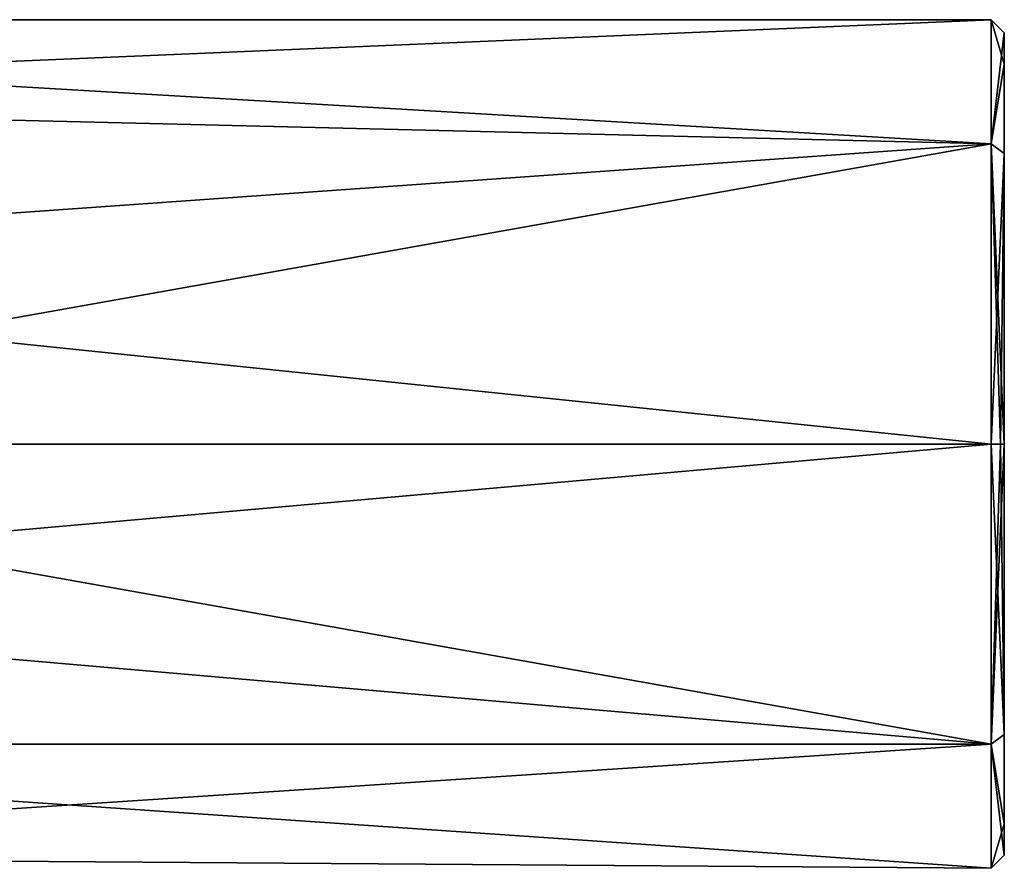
# Model space of a CAD drawing. Header units: millimetres. Extents: x -272 to 152, y 0 to 202.
# Tile 13 of 77: x -223 to -208, y 56 to 69. Entities that reach past the tile are written whole.
import ezdxf

# ---------------------------------------------------------------- set-up
doc = ezdxf.new("R2010")
doc.units = ezdxf.units.MM
doc.header["$LTSCALE"] = 65.185185
for name, color, linetype in [('409', 7, 'CONTINUOUS'), ('419', 7, 'CONTINUOUS'), ('420', 7, 'CONTINUOUS'), ('477', 7, 'CONTINUOUS'), ('478', 7, 'CONTINUOUS')]:
    doc.layers.add(name, color=color, linetype=linetype)

msp = doc.modelspace()

# ---------------------------------------------------------------- linework, layer by layer
at = {"layer": '409', "linetype": 'CONTINUOUS'}
for points in [[(-207.5, 68.8, 0), (-207.5, 68.32, 2.413), (-207.5, 68.32, -2.413), (-207.5, 68.8, 0)], [(-207.5, 68.32, 2.413), (-207.5, 66.951, 4.458), (-207.5, 68.32, -2.413), (-207.5, 68.32, 2.413)], [(-207.5, 68.32, -2.413), (-207.5, 66.951, 4.458), (-207.5, 66.951, -4.458), (-207.5, 68.32, -2.413)], [(-207.5, 62.5, 6.3), (-207.5, 62.5, -6.3), (-207.5, 66.951, -4.458), (-207.5, 62.5, 6.3)], [(-207.5, 66.951, 4.458), (-207.5, 62.5, 6.3), (-207.5, 66.951, -4.458), (-207.5, 66.951, 4.458)], [(-207.5, 58.048, -4.458), (-207.5, 62.5, -6.3), (-207.5, 58.048, 4.458), (-207.5, 58.048, -4.458)], [(-207.5, 58.048, 4.458), (-207.5, 62.5, -6.3), (-207.5, 62.5, 6.3), (-207.5, 58.048, 4.458)], [(-207.5, 56.68, -2.413), (-207.5, 58.048, -4.458), (-207.5, 56.68, 2.413), (-207.5, 56.68, -2.413)], [(-207.5, 56.68, 2.413), (-207.5, 58.048, -4.458), (-207.5, 58.048, 4.458), (-207.5, 56.68, 2.413)], [(-207.5, 56.2, 0), (-207.5, 56.68, -2.413), (-207.5, 56.68, 2.413), (-207.5, 56.2, 0)]]:
    msp.add_3dface(points, dxfattribs=at)
at = {"layer": '419', "linetype": 'CONTINUOUS'}
for points in [[(-207.559, 62.5, -6.441), (-207.5, 58.048, -4.458), (-207.7, 62.5, -6.5), (-207.559, 62.5, -6.441)], [(-207.7, 62.5, -6.5), (-207.5, 58.048, -4.458), (-207.7, 57.904, -4.596), (-207.7, 62.5, -6.5)], [(-207.5, 58.048, 4.458), (-207.5, 62.5, 6.3), (-207.7, 57.904, 4.596), (-207.5, 58.048, 4.458)], [(-207.7, 57.904, 4.596), (-207.5, 62.5, 6.3), (-207.559, 62.5, 6.441), (-207.7, 57.904, 4.596)], [(-207.7, 62.5, 6.5), (-207.7, 57.904, 4.596), (-207.559, 62.5, 6.441), (-207.7, 62.5, 6.5)], [(-207.5, 62.5, -6.3), (-207.5, 58.048, -4.458), (-207.559, 62.5, -6.441), (-207.5, 62.5, -6.3)], [(-207.5, 58.048, -4.458), (-207.5, 56.68, -2.413), (-207.7, 57.904, -4.596), (-207.5, 58.048, -4.458)], [(-207.5, 56.68, 2.413), (-207.5, 58.048, 4.458), (-207.7, 57.904, 4.596), (-207.5, 56.68, 2.413)], [(-207.5, 56.68, -2.413), (-207.5, 56.2, 0), (-207.7, 57.904, -4.596), (-207.5, 56.68, -2.413)], [(-207.7, 57.904, -4.596), (-207.5, 56.2, 0), (-207.7, 56, 0), (-207.7, 57.904, -4.596)], [(-207.7, 56, 0), (-207.5, 56.68, 2.413), (-207.7, 57.904, 4.596), (-207.7, 56, 0)], [(-207.5, 56.2, 0), (-207.5, 56.68, 2.413), (-207.7, 56, 0), (-207.5, 56.2, 0)]]:
    msp.add_3dface(points, dxfattribs=at)
at = {"layer": '420', "linetype": 'CONTINUOUS'}
for points in [[(-207.5, 68.8, 0), (-207.5, 68.32, -2.413), (-207.7, 69, 0), (-207.5, 68.8, 0)], [(-207.7, 67.096, 4.596), (-207.5, 68.8, 0), (-207.7, 69, 0), (-207.7, 67.096, 4.596)], [(-207.7, 69, 0), (-207.5, 68.32, -2.413), (-207.7, 67.096, -4.596), (-207.7, 69, 0)], [(-207.5, 68.32, 2.413), (-207.5, 68.8, 0), (-207.7, 67.096, 4.596), (-207.5, 68.32, 2.413)], [(-207.5, 66.951, 4.458), (-207.5, 68.32, 2.413), (-207.7, 67.096, 4.596), (-207.5, 66.951, 4.458)], [(-207.5, 68.32, -2.413), (-207.5, 66.951, -4.458), (-207.7, 67.096, -4.596), (-207.5, 68.32, -2.413)], [(-207.5, 66.951, -4.458), (-207.5, 62.5, -6.3), (-207.7, 67.096, -4.596), (-207.5, 66.951, -4.458)], [(-207.5, 62.5, -6.3), (-207.559, 62.5, -6.441), (-207.7, 67.096, -4.596), (-207.5, 62.5, -6.3)], [(-207.7, 62.5, 6.5), (-207.5, 66.951, 4.458), (-207.7, 67.096, 4.596), (-207.7, 62.5, 6.5)], [(-207.559, 62.5, -6.441), (-207.7, 62.5, -6.5), (-207.7, 67.096, -4.596), (-207.559, 62.5, -6.441)], [(-207.5, 66.951, 4.458), (-207.7, 62.5, 6.5), (-207.559, 62.5, 6.441), (-207.5, 66.951, 4.458)], [(-207.5, 62.5, 6.3), (-207.5, 66.951, 4.458), (-207.559, 62.5, 6.441), (-207.5, 62.5, 6.3)]]:
    msp.add_3dface(points, dxfattribs=at)
at = {"layer": '477', "linetype": 'CONTINUOUS'}
for points in [[(-236.22, 67.788, -3.78), (-240, 69), (-207.7, 67.096, -4.596), (-236.22, 67.788, -3.78)], [(-240, 69), (-207.7, 69, 0), (-207.7, 67.096, -4.596), (-240, 69)], [(-207.7, 69, 0), (-240, 69), (-236.22, 67.788, 3.78), (-207.7, 69, 0)], [(-207.7, 67.096, 4.596), (-207.7, 69, 0), (-236.22, 67.788, 3.78), (-207.7, 67.096, 4.596)], [(-234.101, 65.231, -5.899), (-236.22, 67.788, -3.78), (-207.7, 67.096, -4.596), (-234.101, 65.231, -5.899)], [(-207.7, 67.096, 4.596), (-236.22, 67.788, 3.78), (-234.101, 65.231, 5.899), (-207.7, 67.096, 4.596)], [(-207.7, 62.5, -6.5), (-234.101, 65.231, -5.899), (-207.7, 67.096, -4.596), (-207.7, 62.5, -6.5)], [(-207.7, 67.096, 4.596), (-234.101, 65.231, 5.899), (-233.5, 62.5, 6.5), (-207.7, 67.096, 4.596)], [(-207.7, 62.5, 6.5), (-207.7, 67.096, 4.596), (-233.5, 62.5, 6.5), (-207.7, 62.5, 6.5)], [(-233.5, 62.5, -6.5), (-234.101, 65.231, -5.899), (-207.7, 62.5, -6.5), (-233.5, 62.5, -6.5)]]:
    msp.add_3dface(points, dxfattribs=at)
at = {"layer": '478', "linetype": 'CONTINUOUS'}
for points in [[(-233.929, 60.177, -6.071), (-233.5, 62.5, -6.5), (-207.7, 57.904, -4.596), (-233.929, 60.177, -6.071)], [(-207.7, 57.904, 4.596), (-207.7, 62.5, 6.5), (-233.929, 60.177, 6.071), (-207.7, 57.904, 4.596)], [(-207.7, 62.5, 6.5), (-233.5, 62.5, 6.5), (-233.929, 60.177, 6.071), (-207.7, 62.5, 6.5)], [(-233.5, 62.5, -6.5), (-207.7, 62.5, -6.5), (-207.7, 57.904, -4.596), (-233.5, 62.5, -6.5)], [(-235.404, 57.904, -4.596), (-233.929, 60.177, -6.071), (-207.7, 57.904, -4.596), (-235.404, 57.904, -4.596)], [(-235.404, 57.904, 4.596), (-207.7, 57.904, 4.596), (-233.929, 60.177, 6.071), (-235.404, 57.904, 4.596)], [(-233.688, 56.188, -1.554), (-235.404, 57.904, -4.596), (-207.7, 56, 0), (-233.688, 56.188, -1.554)], [(-235.404, 57.904, -4.596), (-207.7, 57.904, -4.596), (-207.7, 56, 0), (-235.404, 57.904, -4.596)], [(-235.404, 57.904, 4.596), (-233.688, 56.188, 1.554), (-207.7, 57.904, 4.596), (-235.404, 57.904, 4.596)], [(-233.688, 56.188, 1.554), (-207.7, 56, 0), (-207.7, 57.904, 4.596), (-233.688, 56.188, 1.554)], [(-233.688, 56.188, 1.554), (-233.688, 56.188, -1.554), (-207.7, 56, 0), (-233.688, 56.188, 1.554)]]:
    msp.add_3dface(points, dxfattribs=at)

doc.saveas('drawing.dxf')
